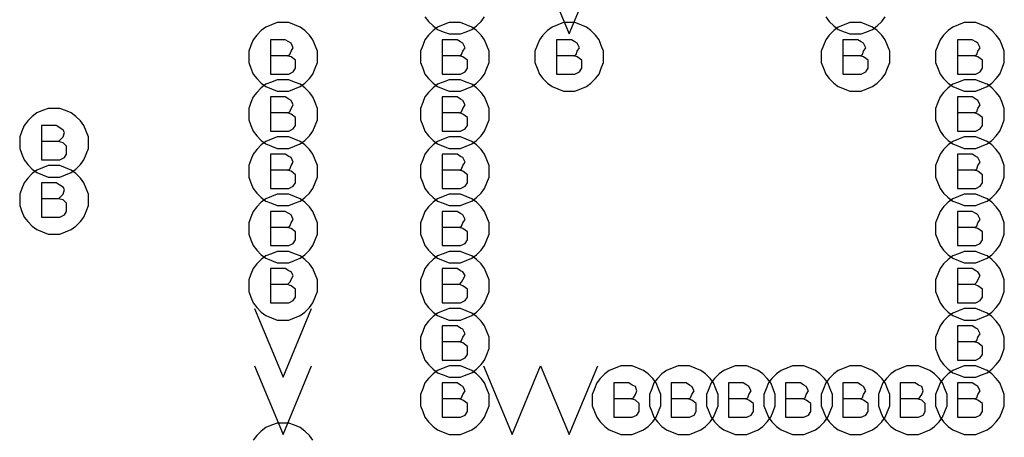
# Model space of a CAD drawing. Extents: x 28 to 61, y 25 to 46.
# Tile 22 of 61: x 38.075 to 38.935, y 31.078 to 31.443. Entities that reach past the tile are written whole.
import ezdxf

# ---------------------------------------------------------------- set-up
doc = ezdxf.new("R2010")
doc.units = 0
doc.layers.add('RVP8-TX_d_fab', color=2, linetype='CONTINUOUS')

msp = doc.modelspace()

# ---------------------------------------------------------------- linework, layer by layer
at = {"layer": 'RVP8-TX_d_fab'}
for points in [[(38.53, 31.49), (38.555, 31.43), (38.58, 31.49)], [(38.429, 31.445), (38.432, 31.441), (38.436, 31.437), (38.44, 31.434), (38.445, 31.432), (38.45, 31.43), (38.455, 31.43), (38.46, 31.43), (38.465, 31.432), (38.47, 31.434), (38.474, 31.437), (38.478, 31.441), (38.481, 31.445)], [(38.779, 31.445), (38.782, 31.441), (38.786, 31.437), (38.79, 31.434), (38.795, 31.432), (38.8, 31.43), (38.805, 31.43), (38.81, 31.43), (38.815, 31.432), (38.82, 31.434), (38.824, 31.437), (38.828, 31.441), (38.831, 31.445)], [(38.309, 31.411), (38.311, 31.412), (38.312, 31.415), (38.314, 31.418), (38.312, 31.422), (38.31, 31.423), (38.307, 31.425), (38.294, 31.425), (38.294, 31.395), (38.31, 31.395), (38.314, 31.397), (38.316, 31.4), (38.316, 31.404), (38.316, 31.407), (38.312, 31.41), (38.309, 31.411), (38.294, 31.411)], [(38.459, 31.411), (38.461, 31.412), (38.462, 31.415), (38.464, 31.418), (38.462, 31.422), (38.46, 31.423), (38.457, 31.425), (38.444, 31.425), (38.444, 31.395), (38.46, 31.395), (38.464, 31.397), (38.466, 31.4), (38.466, 31.404), (38.466, 31.407), (38.462, 31.41), (38.459, 31.411), (38.444, 31.411)], [(38.559, 31.411), (38.561, 31.412), (38.562, 31.415), (38.564, 31.418), (38.562, 31.422), (38.56, 31.423), (38.557, 31.425), (38.544, 31.425), (38.544, 31.395), (38.56, 31.395), (38.564, 31.397), (38.566, 31.4), (38.566, 31.404), (38.566, 31.407), (38.562, 31.41), (38.559, 31.411), (38.544, 31.411)], [(38.809, 31.411), (38.811, 31.412), (38.812, 31.415), (38.814, 31.418), (38.812, 31.422), (38.81, 31.423), (38.807, 31.425), (38.794, 31.425), (38.794, 31.395), (38.81, 31.395), (38.814, 31.397), (38.816, 31.4), (38.816, 31.404), (38.816, 31.407), (38.812, 31.41), (38.809, 31.411), (38.794, 31.411)], [(38.909, 31.411), (38.911, 31.412), (38.912, 31.415), (38.914, 31.418), (38.912, 31.422), (38.91, 31.423), (38.907, 31.425), (38.894, 31.425), (38.894, 31.395), (38.91, 31.395), (38.914, 31.397), (38.916, 31.4), (38.916, 31.404), (38.916, 31.407), (38.912, 31.41), (38.909, 31.411), (38.894, 31.411)], [(38.309, 31.361), (38.311, 31.362), (38.312, 31.365), (38.314, 31.368), (38.312, 31.372), (38.31, 31.373), (38.307, 31.375), (38.294, 31.375), (38.294, 31.345), (38.31, 31.345), (38.314, 31.347), (38.316, 31.35), (38.316, 31.354), (38.316, 31.357), (38.312, 31.36), (38.309, 31.361), (38.294, 31.361)], [(38.459, 31.361), (38.461, 31.362), (38.462, 31.365), (38.464, 31.368), (38.462, 31.372), (38.46, 31.373), (38.457, 31.375), (38.444, 31.375), (38.444, 31.345), (38.46, 31.345), (38.464, 31.347), (38.466, 31.35), (38.466, 31.354), (38.466, 31.357), (38.462, 31.36), (38.459, 31.361), (38.444, 31.361)], [(38.909, 31.361), (38.911, 31.362), (38.912, 31.365), (38.914, 31.368), (38.912, 31.372), (38.91, 31.373), (38.907, 31.375), (38.894, 31.375), (38.894, 31.345), (38.91, 31.345), (38.914, 31.347), (38.916, 31.35), (38.916, 31.354), (38.916, 31.357), (38.912, 31.36), (38.909, 31.361), (38.894, 31.361)], [(38.109, 31.336), (38.111, 31.338), (38.113, 31.34), (38.114, 31.344), (38.113, 31.346), (38.11, 31.348), (38.107, 31.35), (38.094, 31.35), (38.094, 31.32), (38.11, 31.32), (38.114, 31.322), (38.116, 31.325), (38.116, 31.328), (38.116, 31.332), (38.113, 31.335), (38.109, 31.336), (38.094, 31.336)], [(38.309, 31.311), (38.311, 31.312), (38.312, 31.315), (38.314, 31.318), (38.312, 31.322), (38.31, 31.323), (38.307, 31.325), (38.294, 31.325), (38.294, 31.295), (38.31, 31.295), (38.314, 31.297), (38.316, 31.3), (38.316, 31.304), (38.316, 31.307), (38.312, 31.31), (38.309, 31.311), (38.294, 31.311)], [(38.459, 31.311), (38.461, 31.312), (38.462, 31.315), (38.464, 31.318), (38.462, 31.322), (38.46, 31.323), (38.457, 31.325), (38.444, 31.325), (38.444, 31.295), (38.46, 31.295), (38.464, 31.297), (38.466, 31.3), (38.466, 31.304), (38.466, 31.307), (38.462, 31.31), (38.459, 31.311), (38.444, 31.311)], [(38.909, 31.311), (38.911, 31.312), (38.912, 31.315), (38.914, 31.318), (38.912, 31.322), (38.91, 31.323), (38.907, 31.325), (38.894, 31.325), (38.894, 31.295), (38.91, 31.295), (38.914, 31.297), (38.916, 31.3), (38.916, 31.304), (38.916, 31.307), (38.912, 31.31), (38.909, 31.311), (38.894, 31.311)], [(38.109, 31.286), (38.111, 31.288), (38.113, 31.29), (38.114, 31.294), (38.113, 31.296), (38.11, 31.298), (38.107, 31.3), (38.094, 31.3), (38.094, 31.27), (38.11, 31.27), (38.114, 31.272), (38.116, 31.275), (38.116, 31.278), (38.116, 31.282), (38.113, 31.285), (38.109, 31.286), (38.094, 31.286)], [(38.309, 31.261), (38.311, 31.262), (38.312, 31.265), (38.314, 31.268), (38.312, 31.272), (38.31, 31.273), (38.307, 31.275), (38.294, 31.275), (38.294, 31.245), (38.31, 31.245), (38.314, 31.247), (38.316, 31.25), (38.316, 31.254), (38.316, 31.257), (38.312, 31.26), (38.309, 31.261), (38.294, 31.261)], [(38.459, 31.261), (38.461, 31.262), (38.462, 31.265), (38.464, 31.268), (38.462, 31.272), (38.46, 31.273), (38.457, 31.275), (38.444, 31.275), (38.444, 31.245), (38.46, 31.245), (38.464, 31.247), (38.466, 31.25), (38.466, 31.254), (38.466, 31.257), (38.462, 31.26), (38.459, 31.261), (38.444, 31.261)], [(38.909, 31.261), (38.911, 31.262), (38.912, 31.265), (38.914, 31.268), (38.912, 31.272), (38.91, 31.273), (38.907, 31.275), (38.894, 31.275), (38.894, 31.245), (38.91, 31.245), (38.914, 31.247), (38.916, 31.25), (38.916, 31.254), (38.916, 31.257), (38.912, 31.26), (38.909, 31.261), (38.894, 31.261)], [(38.309, 31.211), (38.311, 31.213), (38.312, 31.215), (38.314, 31.219), (38.312, 31.222), (38.31, 31.223), (38.307, 31.225), (38.294, 31.225), (38.294, 31.195), (38.31, 31.195), (38.314, 31.197), (38.316, 31.2), (38.316, 31.204), (38.316, 31.207), (38.312, 31.21), (38.309, 31.211), (38.294, 31.211)], [(38.459, 31.211), (38.461, 31.213), (38.462, 31.215), (38.464, 31.219), (38.462, 31.222), (38.46, 31.223), (38.457, 31.225), (38.444, 31.225), (38.444, 31.195), (38.46, 31.195), (38.464, 31.197), (38.466, 31.2), (38.466, 31.204), (38.466, 31.207), (38.462, 31.21), (38.459, 31.211), (38.444, 31.211)], [(38.909, 31.211), (38.911, 31.213), (38.912, 31.215), (38.914, 31.219), (38.912, 31.222), (38.91, 31.223), (38.907, 31.225), (38.894, 31.225), (38.894, 31.195), (38.91, 31.195), (38.914, 31.197), (38.916, 31.2), (38.916, 31.204), (38.916, 31.207), (38.912, 31.21), (38.909, 31.211), (38.894, 31.211)], [(38.28, 31.19), (38.305, 31.13), (38.33, 31.19)], [(38.459, 31.161), (38.461, 31.162), (38.462, 31.165), (38.464, 31.168), (38.462, 31.172), (38.46, 31.173), (38.457, 31.175), (38.444, 31.175), (38.444, 31.145), (38.46, 31.145), (38.464, 31.147), (38.466, 31.15), (38.466, 31.154), (38.466, 31.157), (38.462, 31.16), (38.459, 31.161), (38.444, 31.161)], [(38.909, 31.161), (38.911, 31.162), (38.912, 31.165), (38.914, 31.168), (38.912, 31.172), (38.91, 31.173), (38.907, 31.175), (38.894, 31.175), (38.894, 31.145), (38.91, 31.145), (38.914, 31.147), (38.916, 31.15), (38.916, 31.154), (38.916, 31.157), (38.912, 31.16), (38.909, 31.161), (38.894, 31.161)], [(38.28, 31.14), (38.305, 31.08), (38.33, 31.14)], [(38.48, 31.14), (38.505, 31.08), (38.53, 31.14), (38.555, 31.08), (38.58, 31.14)], [(38.459, 31.111), (38.461, 31.112), (38.462, 31.115), (38.464, 31.118), (38.462, 31.122), (38.46, 31.123), (38.457, 31.125), (38.444, 31.125), (38.444, 31.095), (38.46, 31.095), (38.464, 31.097), (38.466, 31.1), (38.466, 31.104), (38.466, 31.107), (38.462, 31.11), (38.459, 31.111), (38.444, 31.111)], [(38.609, 31.111), (38.611, 31.112), (38.613, 31.115), (38.614, 31.118), (38.613, 31.122), (38.61, 31.123), (38.607, 31.125), (38.594, 31.125), (38.594, 31.095), (38.61, 31.095), (38.614, 31.097), (38.616, 31.1), (38.616, 31.104), (38.616, 31.107), (38.613, 31.11), (38.609, 31.111), (38.594, 31.111)], [(38.659, 31.111), (38.661, 31.112), (38.662, 31.115), (38.664, 31.118), (38.662, 31.122), (38.66, 31.123), (38.657, 31.125), (38.644, 31.125), (38.644, 31.095), (38.66, 31.095), (38.664, 31.097), (38.666, 31.1), (38.666, 31.104), (38.666, 31.107), (38.662, 31.11), (38.659, 31.111), (38.644, 31.111)], [(38.709, 31.111), (38.711, 31.112), (38.712, 31.115), (38.714, 31.118), (38.712, 31.122), (38.71, 31.123), (38.707, 31.125), (38.694, 31.125), (38.694, 31.095), (38.71, 31.095), (38.714, 31.097), (38.716, 31.1), (38.716, 31.104), (38.716, 31.107), (38.712, 31.11), (38.709, 31.111), (38.694, 31.111)], [(38.759, 31.111), (38.761, 31.112), (38.762, 31.115), (38.764, 31.118), (38.762, 31.122), (38.76, 31.123), (38.757, 31.125), (38.744, 31.125), (38.744, 31.095), (38.76, 31.095), (38.764, 31.097), (38.766, 31.1), (38.766, 31.104), (38.766, 31.107), (38.762, 31.11), (38.759, 31.111), (38.744, 31.111)], [(38.809, 31.111), (38.811, 31.112), (38.812, 31.115), (38.814, 31.118), (38.812, 31.122), (38.81, 31.123), (38.807, 31.125), (38.794, 31.125), (38.794, 31.095), (38.81, 31.095), (38.814, 31.097), (38.816, 31.1), (38.816, 31.104), (38.816, 31.107), (38.812, 31.11), (38.809, 31.111), (38.794, 31.111)], [(38.859, 31.111), (38.861, 31.112), (38.863, 31.115), (38.864, 31.118), (38.863, 31.122), (38.86, 31.123), (38.857, 31.125), (38.844, 31.125), (38.844, 31.095), (38.86, 31.095), (38.864, 31.097), (38.866, 31.1), (38.866, 31.104), (38.866, 31.107), (38.863, 31.11), (38.859, 31.111), (38.844, 31.111)], [(38.909, 31.111), (38.911, 31.112), (38.912, 31.115), (38.914, 31.118), (38.912, 31.122), (38.91, 31.123), (38.907, 31.125), (38.894, 31.125), (38.894, 31.095), (38.91, 31.095), (38.914, 31.097), (38.916, 31.1), (38.916, 31.104), (38.916, 31.107), (38.912, 31.11), (38.909, 31.111), (38.894, 31.111)], [(38.331, 31.075), (38.328, 31.079), (38.324, 31.083), (38.32, 31.086), (38.315, 31.088), (38.31, 31.09), (38.305, 31.09), (38.3, 31.09), (38.295, 31.088), (38.29, 31.086), (38.286, 31.083), (38.282, 31.079), (38.279, 31.075)]]:
    msp.add_lwpolyline(points, dxfattribs=at)
for points in [[(38.335, 31.41), (38.335, 31.415), (38.333, 31.42), (38.331, 31.425), (38.328, 31.429), (38.324, 31.433), (38.32, 31.436), (38.315, 31.438), (38.31, 31.44), (38.305, 31.44), (38.3, 31.44), (38.295, 31.438), (38.29, 31.436), (38.286, 31.433), (38.282, 31.429), (38.279, 31.425), (38.277, 31.42), (38.275, 31.415), (38.275, 31.41), (38.275, 31.405), (38.277, 31.4), (38.279, 31.395), (38.282, 31.391), (38.286, 31.387), (38.29, 31.384), (38.295, 31.382), (38.3, 31.38), (38.305, 31.38), (38.31, 31.38), (38.315, 31.382), (38.32, 31.384), (38.324, 31.387), (38.328, 31.391), (38.331, 31.395), (38.333, 31.4), (38.335, 31.405), (38.335, 31.41)], [(38.485, 31.41), (38.485, 31.415), (38.483, 31.42), (38.481, 31.425), (38.478, 31.429), (38.474, 31.433), (38.47, 31.436), (38.465, 31.438), (38.46, 31.44), (38.455, 31.44), (38.45, 31.44), (38.445, 31.438), (38.44, 31.436), (38.436, 31.433), (38.432, 31.429), (38.429, 31.425), (38.427, 31.42), (38.425, 31.415), (38.425, 31.41), (38.425, 31.405), (38.427, 31.4), (38.429, 31.395), (38.432, 31.391), (38.436, 31.387), (38.44, 31.384), (38.445, 31.382), (38.45, 31.38), (38.455, 31.38), (38.46, 31.38), (38.465, 31.382), (38.47, 31.384), (38.474, 31.387), (38.478, 31.391), (38.481, 31.395), (38.483, 31.4), (38.485, 31.405), (38.485, 31.41)], [(38.585, 31.41), (38.585, 31.415), (38.583, 31.42), (38.581, 31.425), (38.578, 31.429), (38.574, 31.433), (38.57, 31.436), (38.565, 31.438), (38.56, 31.44), (38.555, 31.44), (38.55, 31.44), (38.545, 31.438), (38.54, 31.436), (38.536, 31.433), (38.532, 31.429), (38.529, 31.425), (38.527, 31.42), (38.525, 31.415), (38.525, 31.41), (38.525, 31.405), (38.527, 31.4), (38.529, 31.395), (38.532, 31.391), (38.536, 31.387), (38.54, 31.384), (38.545, 31.382), (38.55, 31.38), (38.555, 31.38), (38.56, 31.38), (38.565, 31.382), (38.57, 31.384), (38.574, 31.387), (38.578, 31.391), (38.581, 31.395), (38.583, 31.4), (38.585, 31.405), (38.585, 31.41)], [(38.835, 31.41), (38.835, 31.415), (38.833, 31.42), (38.831, 31.425), (38.828, 31.429), (38.824, 31.433), (38.82, 31.436), (38.815, 31.438), (38.81, 31.44), (38.805, 31.44), (38.8, 31.44), (38.795, 31.438), (38.79, 31.436), (38.786, 31.433), (38.782, 31.429), (38.779, 31.425), (38.777, 31.42), (38.775, 31.415), (38.775, 31.41), (38.775, 31.405), (38.777, 31.4), (38.779, 31.395), (38.782, 31.391), (38.786, 31.387), (38.79, 31.384), (38.795, 31.382), (38.8, 31.38), (38.805, 31.38), (38.81, 31.38), (38.815, 31.382), (38.82, 31.384), (38.824, 31.387), (38.828, 31.391), (38.831, 31.395), (38.833, 31.4), (38.835, 31.405), (38.835, 31.41)], [(38.935, 31.41), (38.935, 31.415), (38.933, 31.42), (38.931, 31.425), (38.928, 31.429), (38.924, 31.433), (38.92, 31.436), (38.915, 31.438), (38.91, 31.44), (38.905, 31.44), (38.9, 31.44), (38.895, 31.438), (38.89, 31.436), (38.886, 31.433), (38.882, 31.429), (38.879, 31.425), (38.877, 31.42), (38.875, 31.415), (38.875, 31.41), (38.875, 31.405), (38.877, 31.4), (38.879, 31.395), (38.882, 31.391), (38.886, 31.387), (38.89, 31.384), (38.895, 31.382), (38.9, 31.38), (38.905, 31.38), (38.91, 31.38), (38.915, 31.382), (38.92, 31.384), (38.924, 31.387), (38.928, 31.391), (38.931, 31.395), (38.933, 31.4), (38.935, 31.405), (38.935, 31.41)], [(38.335, 31.36), (38.335, 31.365), (38.333, 31.37), (38.331, 31.375), (38.328, 31.379), (38.324, 31.383), (38.32, 31.386), (38.315, 31.388), (38.31, 31.39), (38.305, 31.39), (38.3, 31.39), (38.295, 31.388), (38.29, 31.386), (38.286, 31.383), (38.282, 31.379), (38.279, 31.375), (38.277, 31.37), (38.275, 31.365), (38.275, 31.36), (38.275, 31.355), (38.277, 31.35), (38.279, 31.345), (38.282, 31.341), (38.286, 31.337), (38.29, 31.334), (38.295, 31.332), (38.3, 31.33), (38.305, 31.33), (38.31, 31.33), (38.315, 31.332), (38.32, 31.334), (38.324, 31.337), (38.328, 31.341), (38.331, 31.345), (38.333, 31.35), (38.335, 31.355), (38.335, 31.36)], [(38.485, 31.36), (38.485, 31.365), (38.483, 31.37), (38.481, 31.375), (38.478, 31.379), (38.474, 31.383), (38.47, 31.386), (38.465, 31.388), (38.46, 31.39), (38.455, 31.39), (38.45, 31.39), (38.445, 31.388), (38.44, 31.386), (38.436, 31.383), (38.432, 31.379), (38.429, 31.375), (38.427, 31.37), (38.425, 31.365), (38.425, 31.36), (38.425, 31.355), (38.427, 31.35), (38.429, 31.345), (38.432, 31.341), (38.436, 31.337), (38.44, 31.334), (38.445, 31.332), (38.45, 31.33), (38.455, 31.33), (38.46, 31.33), (38.465, 31.332), (38.47, 31.334), (38.474, 31.337), (38.478, 31.341), (38.481, 31.345), (38.483, 31.35), (38.485, 31.355), (38.485, 31.36)], [(38.935, 31.36), (38.935, 31.365), (38.933, 31.37), (38.931, 31.375), (38.928, 31.379), (38.924, 31.383), (38.92, 31.386), (38.915, 31.388), (38.91, 31.39), (38.905, 31.39), (38.9, 31.39), (38.895, 31.388), (38.89, 31.386), (38.886, 31.383), (38.882, 31.379), (38.879, 31.375), (38.877, 31.37), (38.875, 31.365), (38.875, 31.36), (38.875, 31.355), (38.877, 31.35), (38.879, 31.345), (38.882, 31.341), (38.886, 31.337), (38.89, 31.334), (38.895, 31.332), (38.9, 31.33), (38.905, 31.33), (38.91, 31.33), (38.915, 31.332), (38.92, 31.334), (38.924, 31.337), (38.928, 31.341), (38.931, 31.345), (38.933, 31.35), (38.935, 31.355), (38.935, 31.36)], [(38.135, 31.335), (38.135, 31.34), (38.133, 31.345), (38.131, 31.35), (38.128, 31.354), (38.124, 31.358), (38.12, 31.361), (38.115, 31.363), (38.11, 31.365), (38.105, 31.365), (38.1, 31.365), (38.095, 31.363), (38.09, 31.361), (38.086, 31.358), (38.082, 31.354), (38.079, 31.35), (38.077, 31.345), (38.075, 31.34), (38.075, 31.335), (38.075, 31.33), (38.077, 31.325), (38.079, 31.32), (38.082, 31.316), (38.086, 31.312), (38.09, 31.309), (38.095, 31.307), (38.1, 31.305), (38.105, 31.305), (38.11, 31.305), (38.115, 31.307), (38.12, 31.309), (38.124, 31.312), (38.128, 31.316), (38.131, 31.32), (38.133, 31.325), (38.135, 31.33), (38.135, 31.335)], [(38.335, 31.31), (38.335, 31.315), (38.333, 31.32), (38.331, 31.325), (38.328, 31.329), (38.324, 31.333), (38.32, 31.336), (38.315, 31.338), (38.31, 31.34), (38.305, 31.34), (38.3, 31.34), (38.295, 31.338), (38.29, 31.336), (38.286, 31.333), (38.282, 31.329), (38.279, 31.325), (38.277, 31.32), (38.275, 31.315), (38.275, 31.31), (38.275, 31.305), (38.277, 31.3), (38.279, 31.295), (38.282, 31.291), (38.286, 31.287), (38.29, 31.284), (38.295, 31.282), (38.3, 31.28), (38.305, 31.28), (38.31, 31.28), (38.315, 31.282), (38.32, 31.284), (38.324, 31.287), (38.328, 31.291), (38.331, 31.295), (38.333, 31.3), (38.335, 31.305), (38.335, 31.31)], [(38.485, 31.31), (38.485, 31.315), (38.483, 31.32), (38.481, 31.325), (38.478, 31.329), (38.474, 31.333), (38.47, 31.336), (38.465, 31.338), (38.46, 31.34), (38.455, 31.34), (38.45, 31.34), (38.445, 31.338), (38.44, 31.336), (38.436, 31.333), (38.432, 31.329), (38.429, 31.325), (38.427, 31.32), (38.425, 31.315), (38.425, 31.31), (38.425, 31.305), (38.427, 31.3), (38.429, 31.295), (38.432, 31.291), (38.436, 31.287), (38.44, 31.284), (38.445, 31.282), (38.45, 31.28), (38.455, 31.28), (38.46, 31.28), (38.465, 31.282), (38.47, 31.284), (38.474, 31.287), (38.478, 31.291), (38.481, 31.295), (38.483, 31.3), (38.485, 31.305), (38.485, 31.31)], [(38.935, 31.31), (38.935, 31.315), (38.933, 31.32), (38.931, 31.325), (38.928, 31.329), (38.924, 31.333), (38.92, 31.336), (38.915, 31.338), (38.91, 31.34), (38.905, 31.34), (38.9, 31.34), (38.895, 31.338), (38.89, 31.336), (38.886, 31.333), (38.882, 31.329), (38.879, 31.325), (38.877, 31.32), (38.875, 31.315), (38.875, 31.31), (38.875, 31.305), (38.877, 31.3), (38.879, 31.295), (38.882, 31.291), (38.886, 31.287), (38.89, 31.284), (38.895, 31.282), (38.9, 31.28), (38.905, 31.28), (38.91, 31.28), (38.915, 31.282), (38.92, 31.284), (38.924, 31.287), (38.928, 31.291), (38.931, 31.295), (38.933, 31.3), (38.935, 31.305), (38.935, 31.31)], [(38.135, 31.285), (38.135, 31.29), (38.133, 31.295), (38.131, 31.3), (38.128, 31.304), (38.124, 31.308), (38.12, 31.311), (38.115, 31.313), (38.11, 31.315), (38.105, 31.315), (38.1, 31.315), (38.095, 31.313), (38.09, 31.311), (38.086, 31.308), (38.082, 31.304), (38.079, 31.3), (38.077, 31.295), (38.075, 31.29), (38.075, 31.285), (38.075, 31.28), (38.077, 31.275), (38.079, 31.27), (38.082, 31.266), (38.086, 31.262), (38.09, 31.259), (38.095, 31.257), (38.1, 31.255), (38.105, 31.255), (38.11, 31.255), (38.115, 31.257), (38.12, 31.259), (38.124, 31.262), (38.128, 31.266), (38.131, 31.27), (38.133, 31.275), (38.135, 31.28), (38.135, 31.285)], [(38.335, 31.26), (38.335, 31.265), (38.333, 31.27), (38.331, 31.275), (38.328, 31.279), (38.324, 31.283), (38.32, 31.286), (38.315, 31.288), (38.31, 31.29), (38.305, 31.29), (38.3, 31.29), (38.295, 31.288), (38.29, 31.286), (38.286, 31.283), (38.282, 31.279), (38.279, 31.275), (38.277, 31.27), (38.275, 31.265), (38.275, 31.26), (38.275, 31.255), (38.277, 31.25), (38.279, 31.245), (38.282, 31.241), (38.286, 31.237), (38.29, 31.234), (38.295, 31.232), (38.3, 31.23), (38.305, 31.23), (38.31, 31.23), (38.315, 31.232), (38.32, 31.234), (38.324, 31.237), (38.328, 31.241), (38.331, 31.245), (38.333, 31.25), (38.335, 31.255), (38.335, 31.26)], [(38.485, 31.26), (38.485, 31.265), (38.483, 31.27), (38.481, 31.275), (38.478, 31.279), (38.474, 31.283), (38.47, 31.286), (38.465, 31.288), (38.46, 31.29), (38.455, 31.29), (38.45, 31.29), (38.445, 31.288), (38.44, 31.286), (38.436, 31.283), (38.432, 31.279), (38.429, 31.275), (38.427, 31.27), (38.425, 31.265), (38.425, 31.26), (38.425, 31.255), (38.427, 31.25), (38.429, 31.245), (38.432, 31.241), (38.436, 31.237), (38.44, 31.234), (38.445, 31.232), (38.45, 31.23), (38.455, 31.23), (38.46, 31.23), (38.465, 31.232), (38.47, 31.234), (38.474, 31.237), (38.478, 31.241), (38.481, 31.245), (38.483, 31.25), (38.485, 31.255), (38.485, 31.26)], [(38.935, 31.26), (38.935, 31.265), (38.933, 31.27), (38.931, 31.275), (38.928, 31.279), (38.924, 31.283), (38.92, 31.286), (38.915, 31.288), (38.91, 31.29), (38.905, 31.29), (38.9, 31.29), (38.895, 31.288), (38.89, 31.286), (38.886, 31.283), (38.882, 31.279), (38.879, 31.275), (38.877, 31.27), (38.875, 31.265), (38.875, 31.26), (38.875, 31.255), (38.877, 31.25), (38.879, 31.245), (38.882, 31.241), (38.886, 31.237), (38.89, 31.234), (38.895, 31.232), (38.9, 31.23), (38.905, 31.23), (38.91, 31.23), (38.915, 31.232), (38.92, 31.234), (38.924, 31.237), (38.928, 31.241), (38.931, 31.245), (38.933, 31.25), (38.935, 31.255), (38.935, 31.26)], [(38.335, 31.21), (38.335, 31.215), (38.333, 31.22), (38.331, 31.225), (38.328, 31.229), (38.324, 31.233), (38.32, 31.236), (38.315, 31.238), (38.31, 31.24), (38.305, 31.24), (38.3, 31.24), (38.295, 31.238), (38.29, 31.236), (38.286, 31.233), (38.282, 31.229), (38.279, 31.225), (38.277, 31.22), (38.275, 31.215), (38.275, 31.21), (38.275, 31.205), (38.277, 31.2), (38.279, 31.195), (38.282, 31.191), (38.286, 31.187), (38.29, 31.184), (38.295, 31.182), (38.3, 31.18), (38.305, 31.18), (38.31, 31.18), (38.315, 31.182), (38.32, 31.184), (38.324, 31.187), (38.328, 31.191), (38.331, 31.195), (38.333, 31.2), (38.335, 31.205), (38.335, 31.21)], [(38.485, 31.21), (38.485, 31.215), (38.483, 31.22), (38.481, 31.225), (38.478, 31.229), (38.474, 31.233), (38.47, 31.236), (38.465, 31.238), (38.46, 31.24), (38.455, 31.24), (38.45, 31.24), (38.445, 31.238), (38.44, 31.236), (38.436, 31.233), (38.432, 31.229), (38.429, 31.225), (38.427, 31.22), (38.425, 31.215), (38.425, 31.21), (38.425, 31.205), (38.427, 31.2), (38.429, 31.195), (38.432, 31.191), (38.436, 31.187), (38.44, 31.184), (38.445, 31.182), (38.45, 31.18), (38.455, 31.18), (38.46, 31.18), (38.465, 31.182), (38.47, 31.184), (38.474, 31.187), (38.478, 31.191), (38.481, 31.195), (38.483, 31.2), (38.485, 31.205), (38.485, 31.21)], [(38.935, 31.21), (38.935, 31.215), (38.933, 31.22), (38.931, 31.225), (38.928, 31.229), (38.924, 31.233), (38.92, 31.236), (38.915, 31.238), (38.91, 31.24), (38.905, 31.24), (38.9, 31.24), (38.895, 31.238), (38.89, 31.236), (38.886, 31.233), (38.882, 31.229), (38.879, 31.225), (38.877, 31.22), (38.875, 31.215), (38.875, 31.21), (38.875, 31.205), (38.877, 31.2), (38.879, 31.195), (38.882, 31.191), (38.886, 31.187), (38.89, 31.184), (38.895, 31.182), (38.9, 31.18), (38.905, 31.18), (38.91, 31.18), (38.915, 31.182), (38.92, 31.184), (38.924, 31.187), (38.928, 31.191), (38.931, 31.195), (38.933, 31.2), (38.935, 31.205), (38.935, 31.21)], [(38.485, 31.16), (38.485, 31.165), (38.483, 31.17), (38.481, 31.175), (38.478, 31.179), (38.474, 31.183), (38.47, 31.186), (38.465, 31.188), (38.46, 31.19), (38.455, 31.19), (38.45, 31.19), (38.445, 31.188), (38.44, 31.186), (38.436, 31.183), (38.432, 31.179), (38.429, 31.175), (38.427, 31.17), (38.425, 31.165), (38.425, 31.16), (38.425, 31.155), (38.427, 31.15), (38.429, 31.145), (38.432, 31.141), (38.436, 31.137), (38.44, 31.134), (38.445, 31.132), (38.45, 31.13), (38.455, 31.13), (38.46, 31.13), (38.465, 31.132), (38.47, 31.134), (38.474, 31.137), (38.478, 31.141), (38.481, 31.145), (38.483, 31.15), (38.485, 31.155), (38.485, 31.16)], [(38.935, 31.16), (38.935, 31.165), (38.933, 31.17), (38.931, 31.175), (38.928, 31.179), (38.924, 31.183), (38.92, 31.186), (38.915, 31.188), (38.91, 31.19), (38.905, 31.19), (38.9, 31.19), (38.895, 31.188), (38.89, 31.186), (38.886, 31.183), (38.882, 31.179), (38.879, 31.175), (38.877, 31.17), (38.875, 31.165), (38.875, 31.16), (38.875, 31.155), (38.877, 31.15), (38.879, 31.145), (38.882, 31.141), (38.886, 31.137), (38.89, 31.134), (38.895, 31.132), (38.9, 31.13), (38.905, 31.13), (38.91, 31.13), (38.915, 31.132), (38.92, 31.134), (38.924, 31.137), (38.928, 31.141), (38.931, 31.145), (38.933, 31.15), (38.935, 31.155), (38.935, 31.16)], [(38.485, 31.11), (38.485, 31.115), (38.483, 31.12), (38.481, 31.125), (38.478, 31.129), (38.474, 31.133), (38.47, 31.136), (38.465, 31.138), (38.46, 31.14), (38.455, 31.14), (38.45, 31.14), (38.445, 31.138), (38.44, 31.136), (38.436, 31.133), (38.432, 31.129), (38.429, 31.125), (38.427, 31.12), (38.425, 31.115), (38.425, 31.11), (38.425, 31.105), (38.427, 31.1), (38.429, 31.095), (38.432, 31.091), (38.436, 31.087), (38.44, 31.084), (38.445, 31.082), (38.45, 31.08), (38.455, 31.08), (38.46, 31.08), (38.465, 31.082), (38.47, 31.084), (38.474, 31.087), (38.478, 31.091), (38.481, 31.095), (38.483, 31.1), (38.485, 31.105), (38.485, 31.11)], [(38.635, 31.11), (38.635, 31.115), (38.633, 31.12), (38.631, 31.125), (38.628, 31.129), (38.624, 31.133), (38.62, 31.136), (38.615, 31.138), (38.61, 31.14), (38.605, 31.14), (38.6, 31.14), (38.595, 31.138), (38.59, 31.136), (38.586, 31.133), (38.582, 31.129), (38.579, 31.125), (38.577, 31.12), (38.575, 31.115), (38.575, 31.11), (38.575, 31.105), (38.577, 31.1), (38.579, 31.095), (38.582, 31.091), (38.586, 31.087), (38.59, 31.084), (38.595, 31.082), (38.6, 31.08), (38.605, 31.08), (38.61, 31.08), (38.615, 31.082), (38.62, 31.084), (38.624, 31.087), (38.628, 31.091), (38.631, 31.095), (38.633, 31.1), (38.635, 31.105), (38.635, 31.11)], [(38.685, 31.11), (38.685, 31.115), (38.683, 31.12), (38.681, 31.125), (38.678, 31.129), (38.674, 31.133), (38.67, 31.136), (38.665, 31.138), (38.66, 31.14), (38.655, 31.14), (38.65, 31.14), (38.645, 31.138), (38.64, 31.136), (38.636, 31.133), (38.632, 31.129), (38.629, 31.125), (38.627, 31.12), (38.625, 31.115), (38.625, 31.11), (38.625, 31.105), (38.627, 31.1), (38.629, 31.095), (38.632, 31.091), (38.636, 31.087), (38.64, 31.084), (38.645, 31.082), (38.65, 31.08), (38.655, 31.08), (38.66, 31.08), (38.665, 31.082), (38.67, 31.084), (38.674, 31.087), (38.678, 31.091), (38.681, 31.095), (38.683, 31.1), (38.685, 31.105), (38.685, 31.11)], [(38.735, 31.11), (38.735, 31.115), (38.733, 31.12), (38.731, 31.125), (38.728, 31.129), (38.724, 31.133), (38.72, 31.136), (38.715, 31.138), (38.71, 31.14), (38.705, 31.14), (38.7, 31.14), (38.695, 31.138), (38.69, 31.136), (38.686, 31.133), (38.682, 31.129), (38.679, 31.125), (38.677, 31.12), (38.675, 31.115), (38.675, 31.11), (38.675, 31.105), (38.677, 31.1), (38.679, 31.095), (38.682, 31.091), (38.686, 31.087), (38.69, 31.084), (38.695, 31.082), (38.7, 31.08), (38.705, 31.08), (38.71, 31.08), (38.715, 31.082), (38.72, 31.084), (38.724, 31.087), (38.728, 31.091), (38.731, 31.095), (38.733, 31.1), (38.735, 31.105), (38.735, 31.11)], [(38.785, 31.11), (38.785, 31.115), (38.783, 31.12), (38.781, 31.125), (38.778, 31.129), (38.774, 31.133), (38.77, 31.136), (38.765, 31.138), (38.76, 31.14), (38.755, 31.14), (38.75, 31.14), (38.745, 31.138), (38.74, 31.136), (38.736, 31.133), (38.732, 31.129), (38.729, 31.125), (38.727, 31.12), (38.725, 31.115), (38.725, 31.11), (38.725, 31.105), (38.727, 31.1), (38.729, 31.095), (38.732, 31.091), (38.736, 31.087), (38.74, 31.084), (38.745, 31.082), (38.75, 31.08), (38.755, 31.08), (38.76, 31.08), (38.765, 31.082), (38.77, 31.084), (38.774, 31.087), (38.778, 31.091), (38.781, 31.095), (38.783, 31.1), (38.785, 31.105), (38.785, 31.11)], [(38.835, 31.11), (38.835, 31.115), (38.833, 31.12), (38.831, 31.125), (38.828, 31.129), (38.824, 31.133), (38.82, 31.136), (38.815, 31.138), (38.81, 31.14), (38.805, 31.14), (38.8, 31.14), (38.795, 31.138), (38.79, 31.136), (38.786, 31.133), (38.782, 31.129), (38.779, 31.125), (38.777, 31.12), (38.775, 31.115), (38.775, 31.11), (38.775, 31.105), (38.777, 31.1), (38.779, 31.095), (38.782, 31.091), (38.786, 31.087), (38.79, 31.084), (38.795, 31.082), (38.8, 31.08), (38.805, 31.08), (38.81, 31.08), (38.815, 31.082), (38.82, 31.084), (38.824, 31.087), (38.828, 31.091), (38.831, 31.095), (38.833, 31.1), (38.835, 31.105), (38.835, 31.11)], [(38.885, 31.11), (38.885, 31.115), (38.883, 31.12), (38.881, 31.125), (38.878, 31.129), (38.874, 31.133), (38.87, 31.136), (38.865, 31.138), (38.86, 31.14), (38.855, 31.14), (38.85, 31.14), (38.845, 31.138), (38.84, 31.136), (38.836, 31.133), (38.832, 31.129), (38.829, 31.125), (38.827, 31.12), (38.825, 31.115), (38.825, 31.11), (38.825, 31.105), (38.827, 31.1), (38.829, 31.095), (38.832, 31.091), (38.836, 31.087), (38.84, 31.084), (38.845, 31.082), (38.85, 31.08), (38.855, 31.08), (38.86, 31.08), (38.865, 31.082), (38.87, 31.084), (38.874, 31.087), (38.878, 31.091), (38.881, 31.095), (38.883, 31.1), (38.885, 31.105), (38.885, 31.11)], [(38.935, 31.11), (38.935, 31.115), (38.933, 31.12), (38.931, 31.125), (38.928, 31.129), (38.924, 31.133), (38.92, 31.136), (38.915, 31.138), (38.91, 31.14), (38.905, 31.14), (38.9, 31.14), (38.895, 31.138), (38.89, 31.136), (38.886, 31.133), (38.882, 31.129), (38.879, 31.125), (38.877, 31.12), (38.875, 31.115), (38.875, 31.11), (38.875, 31.105), (38.877, 31.1), (38.879, 31.095), (38.882, 31.091), (38.886, 31.087), (38.89, 31.084), (38.895, 31.082), (38.9, 31.08), (38.905, 31.08), (38.91, 31.08), (38.915, 31.082), (38.92, 31.084), (38.924, 31.087), (38.928, 31.091), (38.931, 31.095), (38.933, 31.1), (38.935, 31.105), (38.935, 31.11)]]:
    msp.add_lwpolyline(points, close=True, dxfattribs=at)

doc.saveas('drawing.dxf')
